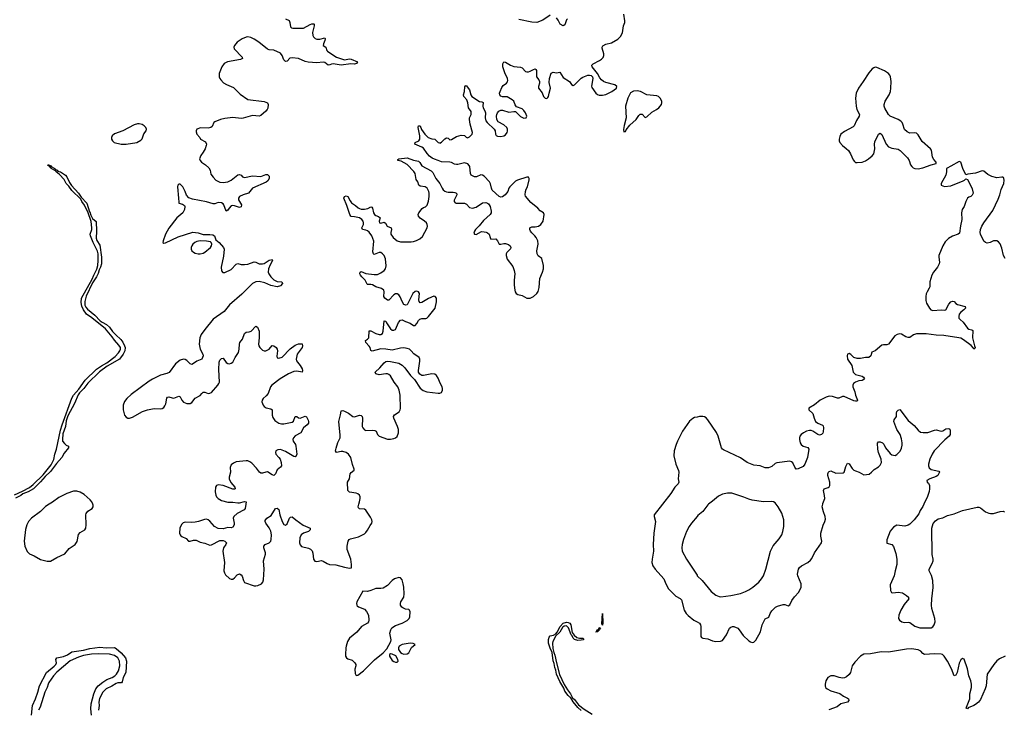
# Model space of a CAD drawing. Header units: inches. Extents: x 1682510 to 1839368, y 640758 to 791543.
# Tile 46 of 186: x 1711755 to 1723740, y 697502 to 705905. Entities that reach past the tile are written whole.
import ezdxf

# ---------------------------------------------------------------- set-up
doc = ezdxf.new("R2010")
doc.units = ezdxf.units.IN
doc.header["$MEASUREMENT"] = 0
for name, color, linetype in [('B7619', 7, 'Continuous'), ('B7629', 7, 'Continuous'), ('B7710', 7, 'Continuous'), ('B7720', 7, 'Continuous')]:
    doc.layers.add(name, color=color, linetype=linetype)

msp = doc.modelspace()

# ---------------------------------------------------------------- linework, layer by layer
at = {"layer": 'B7619', "color": 6}
for points, elevation in [([(1712112, 700000), (1712070, 699975), (1712007, 699913), (1711897, 699830), (1711862, 699790), (1711840, 699750), (1711826, 699694), (1711811, 699550), (1711819, 699490), (1711845, 699425), (1711876, 699396), (1711930, 699373), (1712010, 699328), (1712090, 699307), (1712130, 699309), (1712207, 699353), (1712304, 699396), (1712359, 699461), (1712430, 699510), (1712454, 699546), (1712470, 699632), (1712490, 699655), (1712549, 699690), (1712560, 699710), (1712565, 699750), (1712562, 699870), (1712565, 699890), (1712583, 699917), (1712638, 699950), (1712648, 699970), (1712648, 699990), (1712644, 700000)], 500), ([(1714507, 700000), (1714500, 699950), (1714489, 699931), (1714404, 699890), (1714362, 699850), (1714354, 699830), (1714367, 699770), (1714366, 699750), (1714350, 699720), (1714330, 699715), (1714290, 699716), (1714230, 699700), (1714170, 699704), (1714128, 699728), (1714070, 699796), (1714050, 699811), (1714030, 699818), (1714004, 699816), (1713930, 699790), (1713890, 699782), (1713850, 699778), (1713770, 699784), (1713745, 699775), (1713724, 699756), (1713703, 699710), (1713701, 699650), (1713707, 699630), (1713717, 699617), (1713730, 699607), (1713783, 699583), (1713811, 699551), (1713830, 699551), (1713870, 699564), (1713904, 699564), (1713950, 699538), (1714010, 699525), (1714070, 699502), (1714090, 699505), (1714190, 699559), (1714230, 699561), (1714252, 699552), (1714271, 699529), (1714266, 699510), (1714234, 699470), (1714229, 699430), (1714248, 699290), (1714241, 699190), (1714246, 699166), (1714260, 699140), (1714310, 699097), (1714330, 699088), (1714350, 699088), (1714370, 699103), (1714401, 699139), (1714430, 699153), (1714450, 699140), (1714463, 699123), (1714478, 699070), (1714490, 699048), (1714610, 699008), (1714630, 699005), (1714654, 699010), (1714698, 699030), (1714714, 699050), (1714722, 699078), (1714731, 699210), (1714724, 699310), (1714747, 699393), (1714747, 699410), (1714725, 699470), (1714726, 699490), (1714744, 699510), (1714790, 699529), (1714801, 699539), (1714811, 699550), (1714817, 699570), (1714818, 699630), (1714811, 699671), (1714790, 699715), (1714750, 699770), (1714741, 699790), (1714744, 699804), (1714765, 699830), (1714815, 699865), (1714870, 699950), (1714890, 699955), (1714910, 699935), (1714922, 699870), (1714950, 699792), (1714970, 699752), (1714990, 699744), (1715010, 699764), (1715039, 699830), (1715050, 699844), (1715070, 699849), (1715115, 699810), (1715204, 699744), (1715289, 699709), (1715291, 699690), (1715269, 699670), (1715209, 699650), (1715180, 699630), (1715166, 699590), (1715162, 699530), (1715167, 699507), (1715185, 699485), (1715270, 699465), (1715293, 699453), (1715313, 699433), (1715325, 699405), (1715330, 699330), (1715346, 699306), (1715370, 699303), (1715430, 699314), (1715450, 699309), (1715499, 699279), (1715528, 699268), (1715603, 699263), (1715710, 699234), (1715770, 699224), (1715792, 699228), (1715795, 699265), (1715785, 699330), (1715740, 699450), (1715741, 699490), (1715752, 699550), (1715765, 699570), (1715781, 699579), (1715877, 699603), (1715950, 699639), (1715970, 699658), (1715990, 699686), (1716019, 699741), (1716040, 699770), (1716045, 699790), (1716041, 699810), (1716024, 699844), (1715970, 699930), (1715950, 699940), (1715890, 699945), (1715877, 699957), (1715874, 699970), (1715884, 700000)], 500), ([(1719578, 700000), (1719478, 699870), (1719476, 699850), (1719494, 699790), (1719475, 699650), (1719466, 699510), (1719468, 699430), (1719452, 699330), (1719451, 699290), (1719463, 699250), (1719489, 699210), (1719596, 699090), (1719618, 699030), (1719651, 698970), (1719741, 698881), (1719793, 698853), (1719810, 698835), (1719843, 698710), (1719868, 698670), (1719890, 698647), (1719962, 698590), (1720000, 698568)], 500), ([(1720000, 699851), (1719932, 699770), (1719904, 699730), (1719873, 699670), (1719836, 699570), (1719820, 699510), (1719815, 699470), (1719820, 699430), (1719873, 699330), (1720000, 699135)], 600), ([(1718589, 697489), (1718550, 697525), (1718490, 697593), (1718463, 697643), (1718450, 697649), (1718430, 697670), (1718390, 697725), (1718378, 697758), (1718330, 697840), (1718290, 697932), (1718279, 697979), (1718267, 698010), (1718259, 698059), (1718247, 698093), (1718235, 698195), (1718210, 698247), (1718191, 698310), (1718190, 698351), (1718199, 698381), (1718210, 698397), (1718254, 698406), (1718279, 698421), (1718299, 698441), (1718334, 698510), (1718369, 698550), (1718410, 698563), (1718430, 698561), (1718450, 698553), (1718463, 698530), (1718479, 698439), (1718504, 698404), (1718538, 698378), (1718570, 698370), (1718608, 698368), (1718619, 698359), (1718619, 698350), (1718590, 698343), (1718550, 698341), (1718510, 698354), (1718493, 698370), (1718479, 698399), (1718468, 698410), (1718436, 698496), (1718410, 698519), (1718383, 698517), (1718362, 698498), (1718330, 698442), (1718281, 698399), (1718243, 698330), (1718239, 698310), (1718244, 698244), (1718255, 698195), (1718270, 698162), (1718288, 698068), (1718327, 697927), (1718384, 697804), (1718421, 697741), (1718459, 697690), (1718484, 697644), (1718510, 697620), (1718558, 697558), (1718624, 697504), (1718723, 697443)], 400), ([(1711898, 697430), (1711911, 697549), (1711947, 697630), (1711976, 697710), (1711998, 697790), (1712082, 697950), (1712174, 698026), (1712194, 698050), (1712201, 698070), (1712194, 698110), (1712205, 698130), (1712290, 698146), (1712335, 698165), (1712390, 698202), (1712530, 698224), (1712610, 698243), (1712730, 698258), (1712807, 698253), (1712910, 698256), (1712930, 698245), (1712992, 698192), (1713043, 698130), (1713055, 698090), (1713047, 697950), (1713016, 697890), (1713003, 697837), (1712995, 697825), (1712950, 697824), (1712930, 697817), (1712877, 697783), (1712808, 697752), (1712766, 697710), (1712728, 697632), (1712720, 697590), (1712721, 697550), (1712714, 697490)], 400), ([(1712629, 697430), (1712621, 697510), (1712624, 697570), (1712656, 697690), (1712681, 697750), (1712710, 697787), (1712766, 697834), (1712816, 697864), (1712882, 697890), (1712911, 697909), (1712934, 697930), (1712959, 697970), (1712974, 698030), (1712970, 698090), (1712949, 698130), (1712910, 698157), (1712850, 698175), (1712710, 698179), (1712630, 698173), (1712530, 698156), (1712470, 698138), (1712368, 698092), (1712205, 697955), (1712168, 697912), (1712111, 697830), (1712101, 697810), (1712091, 697769), (1712060, 697710), (1712003, 697530), (1711982, 697490)], 400)]:
    msp.add_lwpolyline(points, dxfattribs=dict(at, elevation=elevation))
for points, elevation in [([(1716368, 699108), (1716316, 699090), (1716290, 699070), (1716234, 699010), (1716180, 698980), (1716150, 698974), (1716090, 698974), (1716030, 698948), (1715990, 698936), (1715930, 698941), (1715857, 698810), (1715853, 698790), (1715857, 698770), (1715863, 698763), (1715881, 698750), (1715950, 698723), (1715976, 698696), (1715999, 698650), (1716006, 698590), (1716001, 698570), (1715987, 698553), (1715916, 698510), (1715858, 698442), (1715769, 698370), (1715747, 698330), (1715727, 698270), (1715723, 698250), (1715719, 698170), (1715722, 698150), (1715731, 698130), (1715750, 698119), (1715803, 698103), (1715836, 698070), (1715845, 698050), (1715845, 698030), (1715835, 697990), (1715838, 697938), (1715850, 697916), (1715870, 697920), (1715940, 697970), (1716073, 698107), (1716179, 698190), (1716222, 698238), (1716272, 698330), (1716276, 698350), (1716262, 698430), (1716271, 698470), (1716286, 698494), (1716330, 698523), (1716410, 698553), (1716470, 698585), (1716494, 698610), (1716503, 698630), (1716509, 698689), (1716499, 698710), (1716490, 698717), (1716450, 698724), (1716417, 698737), (1716405, 698745), (1716392, 698770), (1716390, 698790), (1716395, 698810), (1716430, 698870), (1716436, 698910), (1716432, 698990), (1716423, 699030), (1716410, 699078), (1716390, 699106)], 500), ([(1718850, 698528), (1718844, 698530), (1718842, 698542), (1718850, 698671), (1718853, 698550)], 400), ([(1718790, 698445), (1718773, 698447), (1718770, 698442), (1718768, 698448), (1718782, 698458), (1718787, 698470), (1718800, 698480), (1718810, 698497), (1718819, 698499), (1718823, 698490), (1718816, 698484), (1718814, 698470)], 400), ([(1716509, 698309), (1716410, 698291), (1716376, 698270), (1716365, 698250), (1716366, 698230), (1716390, 698196), (1716410, 698182), (1716430, 698175), (1716470, 698180), (1716490, 698190), (1716526, 698254), (1716568, 698290), (1716543, 698303)], 500), ([(1716270, 698177), (1716257, 698170), (1716256, 698150), (1716290, 698099), (1716310, 698083), (1716330, 698076), (1716350, 698077), (1716360, 698090), (1716359, 698110), (1716332, 698152), (1716290, 698175)], 500)]:
    msp.add_lwpolyline(points, close=True, dxfattribs=dict(at, elevation=elevation))
at = {"layer": 'B7629', "color": 6}
for points, elevation in [([(1720000, 699135), (1720003, 699130), (1720063, 699070), (1720170, 698939), (1720230, 698893), (1720270, 698876), (1720290, 698873), (1720410, 698889), (1720530, 698915), (1720590, 698937), (1720630, 698959), (1720677, 698990), (1720750, 699050), (1720785, 699090), (1720808, 699130), (1720836, 699210), (1720892, 699430), (1720926, 699494), (1720999, 699581), (1721030, 699629), (1721045, 699670), (1721058, 699730), (1721056, 699810), (1721033, 699893), (1720986, 699970), (1720962, 700000)], 600), ([(1720139, 700000), (1720130, 699993), (1720070, 699911), (1720010, 699863), (1720000, 699851)], 600), ([(1720000, 698568), (1720030, 698550), (1720042, 698530), (1720047, 698510), (1720046, 698406), (1720048, 698388), (1720056, 698376), (1720069, 698369), (1720130, 698362), (1720190, 698338), (1720230, 698330), (1720287, 698333), (1720310, 698342), (1720357, 698410), (1720395, 698490), (1720410, 698503), (1720430, 698511), (1720449, 698511), (1720495, 698490), (1720514, 698470), (1720560, 698400), (1720630, 698338), (1720650, 698324), (1720670, 698317), (1720690, 698322), (1720714, 698346), (1720774, 698446), (1720793, 698530), (1720819, 698590), (1720830, 698603), (1720874, 698626), (1720891, 698670), (1720910, 698701), (1720955, 698745), (1720981, 698759), (1721050, 698781), (1721070, 698781), (1721110, 698764), (1721130, 698775), (1721153, 698830), (1721186, 698874), (1721237, 698930), (1721266, 698990), (1721266, 699030), (1721226, 699130), (1721224, 699150), (1721235, 699210), (1721247, 699230), (1721271, 699249), (1721350, 699292), (1721382, 699318), (1721399, 699341), (1721431, 699409), (1721515, 699530), (1721517, 699550), (1721506, 699610), (1721507, 699650), (1721534, 699746), (1721555, 699790), (1721563, 699817), (1721559, 699850), (1721538, 699910), (1721524, 699970), (1721529, 700000)], 500), ([(1722761, 700000), (1722750, 699975), (1722714, 699926), (1722698, 699882), (1722644, 699810), (1722590, 699758), (1722570, 699744), (1722530, 699735), (1722430, 699744), (1722390, 699721), (1722350, 699672), (1722309, 699569), (1722310, 699527), (1722370, 699511), (1722390, 699487), (1722421, 699401), (1722432, 699330), (1722433, 699267), (1722411, 699189), (1722399, 699130), (1722350, 699018), (1722353, 698950), (1722367, 698927), (1722383, 698923), (1722450, 698929), (1722500, 698920), (1722551, 698890), (1722572, 698870), (1722575, 698855), (1722576, 698850), (1722522, 698778), (1722481, 698710), (1722456, 698650), (1722454, 698610), (1722466, 698590), (1722493, 698570), (1722522, 698562), (1722570, 698565), (1722590, 698560), (1722650, 698514), (1722710, 698496), (1722850, 698497), (1722870, 698509), (1722886, 698530), (1722897, 698570), (1722894, 698610), (1722858, 698730), (1722854, 698770), (1722856, 698850), (1722874, 698986), (1722872, 699070), (1722854, 699134), (1722827, 699190), (1722827, 699210), (1722862, 699278), (1722873, 699310), (1722873, 699330), (1722862, 699390), (1722856, 699710), (1722874, 699766), (1722901, 699799), (1722935, 699825), (1722990, 699835), (1723050, 699863), (1723130, 699882), (1723230, 699925), (1723410, 699964), (1723430, 699964), (1723450, 699958), (1723510, 699910), (1723550, 699892), (1723570, 699887), (1723610, 699889), (1723690, 699913), (1723730, 699917), (1723743, 699903)], 500), ([(1723749, 698151), (1723682, 698118), (1723650, 698094), (1723614, 698050), (1723533, 697930), (1723521, 697790), (1723509, 697750), (1723450, 697623), (1723425, 697590), (1723390, 697560), (1723370, 697547), (1723301, 697519), (1723290, 697510), (1723277, 697517), (1723278, 697530), (1723319, 697630), (1723322, 697690), (1723339, 697770), (1723339, 697810), (1723332, 697850), (1723310, 697910), (1723290, 697996), (1723252, 698112), (1723230, 698122), (1723210, 698106), (1723190, 698064), (1723165, 697950), (1723150, 697919), (1723130, 697911), (1723096, 697996), (1723047, 698090), (1723008, 698150), (1722989, 698169), (1722970, 698176), (1722890, 698180), (1722770, 698172), (1722750, 698181), (1722722, 698210), (1722690, 698227), (1722610, 698238), (1722550, 698235), (1722330, 698199), (1722243, 698203), (1722110, 698179), (1722030, 698173), (1721990, 698151), (1721922, 698078), (1721889, 698030), (1721866, 697950), (1721850, 697925), (1721821, 697899), (1721794, 697886), (1721770, 697883), (1721730, 697890), (1721670, 697910), (1721630, 697911), (1721592, 697890), (1721567, 697850), (1721558, 697810), (1721559, 697790), (1721565, 697770), (1721584, 697750), (1721630, 697727), (1721736, 697696), (1721783, 697663), (1721830, 697640), (1721843, 697630), (1721848, 697610), (1721830, 697589), (1721750, 697568), (1721707, 697533), (1721606, 697494)], 500)]:
    msp.add_lwpolyline(points, dxfattribs=dict(at, elevation=elevation))
at = {"layer": 'B7710', "color": 6}
for points, elevation in [([(1715884, 700000), (1715893, 700030), (1715901, 700070), (1715899, 700090), (1715890, 700110), (1715870, 700128), (1715850, 700136), (1715770, 700147), (1715749, 700170), (1715745, 700270), (1715769, 700311), (1715776, 700370), (1715790, 700387), (1715826, 700414), (1715826, 700430), (1715807, 700487), (1715786, 700570), (1715757, 700610), (1715730, 700630), (1715690, 700642), (1715670, 700643), (1715610, 700630), (1715599, 700650), (1715606, 700686), (1715627, 700753), (1715655, 700810), (1715656, 700844), (1715641, 701010), (1715661, 701090), (1715666, 701134), (1715670, 701140), (1715690, 701143), (1715710, 701136), (1715757, 701110), (1715810, 701069), (1715830, 701064), (1715890, 701085), (1715910, 701083), (1715922, 701070), (1715928, 701050), (1715923, 700950), (1715930, 700930), (1715950, 700909), (1715970, 700900), (1716050, 700902), (1716078, 700898), (1716094, 700890), (1716112, 700850), (1716130, 700830), (1716230, 700795), (1716270, 700793), (1716310, 700800), (1716331, 700809), (1716350, 700826), (1716366, 700870), (1716365, 700910), (1716354, 700950), (1716308, 701050), (1716306, 701070), (1716318, 701090), (1716372, 701128), (1716385, 701150), (1716391, 701169), (1716388, 701330), (1716376, 701390), (1716358, 701430), (1716315, 701490), (1716270, 701566), (1716250, 701583), (1716230, 701591), (1716210, 701591), (1716130, 701579), (1716089, 701590), (1716083, 701610), (1716138, 701662), (1716190, 701724), (1716210, 701739), (1716230, 701744), (1716270, 701742), (1716370, 701718), (1716410, 701694), (1716444, 701664), (1716510, 701571), (1716562, 701522), (1716630, 701414), (1716667, 701387), (1716710, 701370), (1716850, 701353), (1716870, 701353), (1716890, 701363), (1716902, 701390), (1716903, 701410), (1716898, 701430), (1716874, 701474), (1716850, 701536), (1716830, 701570), (1716810, 701586), (1716770, 701590), (1716670, 701568), (1716650, 701570), (1716624, 701584), (1716611, 701610), (1716610, 701630), (1716626, 701746), (1716625, 701770), (1716618, 701790), (1716552, 701832), (1716522, 701870), (1716498, 701890), (1716470, 701900), (1716430, 701905), (1716390, 701901), (1716290, 701878), (1716213, 701890), (1716150, 701893), (1716046, 701866), (1716030, 701872), (1716020, 701910), (1716010, 701927), (1715967, 701973), (1715966, 701994), (1715990, 702012), (1716003, 702030), (1716010, 702112), (1716030, 702114), (1716090, 702080), (1716130, 702067), (1716152, 702068), (1716170, 702082), (1716178, 702110), (1716190, 702234), (1716210, 702232), (1716219, 702210), (1716260, 702150), (1716270, 702137), (1716290, 702123), (1716310, 702120), (1716330, 702130), (1716366, 702214), (1716390, 702244), (1716410, 702246), (1716450, 702226), (1716509, 702209), (1716550, 702180), (1716570, 702179), (1716590, 702203), (1716610, 702241), (1716625, 702255), (1716650, 702262), (1716697, 702263), (1716711, 702269), (1716733, 702287), (1716811, 702389), (1716830, 702467), (1716829, 702510), (1716812, 702532), (1716794, 702534), (1716730, 702506), (1716650, 702458), (1716630, 702456), (1716618, 702470), (1716614, 702490), (1716621, 702570), (1716610, 702590), (1716590, 702596), (1716568, 702592), (1716540, 702570), (1716470, 702432), (1716454, 702426), (1716430, 702436), (1716410, 702470), (1716388, 702528), (1716370, 702553), (1716350, 702565), (1716330, 702564), (1716310, 702551), (1716250, 702489), (1716230, 702489), (1716201, 702510), (1716186, 702530), (1716193, 702590), (1716186, 702610), (1716160, 702630), (1716090, 702649), (1716050, 702674), (1716030, 702678), (1715990, 702677), (1715983, 702683), (1715962, 702730), (1715919, 702770), (1715904, 702790), (1715897, 702810), (1715901, 702830), (1715910, 702836), (1715970, 702813), (1716070, 702798), (1716110, 702802), (1716150, 702822), (1716191, 702850), (1716209, 702871), (1716214, 702906), (1716208, 702990), (1716190, 703031), (1716170, 703053), (1716150, 703067), (1716130, 703070), (1716070, 703045), (1716061, 703050), (1716055, 703075), (1716065, 703205), (1716042, 703270), (1716010, 703315), (1715990, 703332), (1715970, 703342), (1715928, 703350), (1715921, 703370), (1715939, 703410), (1715940, 703430), (1715934, 703450), (1715919, 703470), (1715890, 703489), (1715870, 703495), (1715830, 703504), (1715790, 703505), (1715784, 703510), (1715773, 703533), (1715739, 703639), (1715699, 703730), (1715708, 703750), (1715730, 703758), (1715750, 703750), (1715777, 703697), (1715794, 703674), (1715842, 703642), (1715873, 703613), (1715890, 703604), (1715910, 703598), (1715950, 703597), (1715994, 703606), (1716030, 703624), (1716040, 703620), (1716050, 703610), (1716062, 703550), (1716072, 703532), (1716090, 703517), (1716124, 703505), (1716143, 703490), (1716132, 703450), (1716135, 703430), (1716150, 703425), (1716190, 703439), (1716206, 703426), (1716228, 703387), (1716278, 703370), (1716282, 703350), (1716271, 703310), (1716271, 703290), (1716300, 703250), (1716350, 703209), (1716390, 703200), (1716522, 703198), (1716550, 703201), (1716587, 703213), (1716626, 703234), (1716657, 703263), (1716713, 703370), (1716718, 703390), (1716716, 703410), (1716705, 703430), (1716683, 703450), (1716628, 703488), (1716611, 703510), (1716606, 703530), (1716612, 703550), (1716654, 703606), (1716670, 703617), (1716695, 703625), (1716714, 703646), (1716730, 703695), (1716740, 703750), (1716741, 703790), (1716736, 703810), (1716713, 703850), (1716690, 703870), (1716630, 703878), (1716612, 703890), (1716601, 703930), (1716579, 703959), (1716567, 704030), (1716553, 704053), (1716470, 704141), (1716399, 704179), (1716356, 704190), (1716359, 704201), (1716368, 704210), (1716470, 704220), (1716550, 704193), (1716610, 704181), (1716625, 704165), (1716650, 704126), (1716765, 704065), (1716784, 704044), (1716820, 703970), (1716868, 703908), (1716896, 703850), (1716910, 703830), (1716930, 703815), (1716950, 703806), (1716970, 703803), (1717030, 703804), (1717050, 703801), (1717070, 703790), (1717074, 703770), (1717045, 703705), (1717044, 703690), (1717055, 703675), (1717069, 703669), (1717170, 703670), (1717195, 703655), (1717230, 703615), (1717268, 703608), (1717310, 703620), (1717390, 703672), (1717430, 703676), (1717450, 703669), (1717461, 703661), (1717471, 703650), (1717481, 703630), (1717494, 703570), (1717492, 703550), (1717480, 703530), (1717402, 703458), (1717349, 703391), (1717305, 703350), (1717289, 703330), (1717284, 703304), (1717293, 703293), (1717310, 703289), (1717378, 703322), (1717410, 703321), (1717434, 703314), (1717450, 703307), (1717470, 703290), (1717480, 703250), (1717490, 703230), (1717550, 703233), (1717570, 703211), (1717590, 703171), (1717610, 703169), (1717650, 703179), (1717670, 703178), (1717706, 703166), (1717726, 703150), (1717733, 703130), (1717728, 703112), (1717684, 703070), (1717677, 703050), (1717678, 703030), (1717690, 702988), (1717756, 702896), (1717775, 702850), (1717781, 702810), (1717772, 702732), (1717773, 702670), (1717780, 702610), (1717787, 702587), (1717798, 702570), (1717818, 702558), (1717870, 702544), (1717930, 702513), (1717970, 702512), (1718010, 702530), (1718050, 702567), (1718067, 702593), (1718077, 702643), (1718086, 702750), (1718120, 702830), (1718129, 702870), (1718130, 702910), (1718110, 702993), (1718067, 703027), (1718052, 703052), (1718049, 703090), (1718064, 703170), (1718060, 703210), (1718042, 703250), (1718026, 703270), (1717987, 703307), (1717971, 703330), (1717965, 703350), (1717965, 703370), (1717990, 703382), (1718030, 703382), (1718069, 703389), (1718099, 703410), (1718126, 703450), (1718141, 703530), (1718129, 703550), (1718090, 703576), (1718061, 703610), (1717978, 703678), (1717913, 703753), (1717907, 703770), (1717911, 703810), (1717920, 703840), (1717935, 703870), (1717955, 703955), (1717958, 703970), (1717950, 703987), (1717930, 703986), (1717813, 703950), (1717790, 703939), (1717720, 703870), (1717709, 703851), (1717695, 703810), (1717666, 703770), (1717630, 703746), (1717610, 703743), (1717590, 703750), (1717508, 703828), (1717496, 703850), (1717484, 703904), (1717473, 703930), (1717410, 703999), (1717390, 704012), (1717370, 704016), (1717314, 703990), (1717290, 703990), (1717252, 704012), (1717242, 704030), (1717234, 704114), (1717228, 704130), (1717210, 704150), (1717170, 704160), (1717090, 704142), (1717070, 704142), (1717046, 704146), (1717010, 704165), (1716990, 704169), (1716890, 704172), (1716850, 704190), (1716804, 704204), (1716776, 704216), (1716742, 704242), (1716714, 704274), (1716670, 704340), (1716650, 704353), (1716564, 704390), (1716570, 704410), (1716612, 704428), (1716626, 704450), (1716624, 704490), (1716606, 704590), (1716608, 704610), (1716631, 704611), (1716645, 704565), (1716688, 704508), (1716726, 704470), (1716770, 704451), (1716810, 704448), (1716849, 704409), (1716864, 704404), (1716870, 704402), (1716890, 704411), (1716930, 704454), (1716950, 704467), (1716970, 704463), (1716990, 704441), (1717010, 704446), (1717070, 704482), (1717130, 704499), (1717170, 704494), (1717190, 704473), (1717206, 704466), (1717230, 704478), (1717261, 704510), (1717266, 704530), (1717238, 704630), (1717229, 704690), (1717232, 704710), (1717249, 704750), (1717250, 704784), (1717219, 704830), (1717209, 704890), (1717196, 704930), (1717163, 704970), (1717156, 704990), (1717169, 705030), (1717173, 705087), (1717181, 705099), (1717190, 705102), (1717230, 705048), (1717245, 704990), (1717260, 704970), (1717350, 704906), (1717382, 704902), (1717395, 704895), (1717392, 704850), (1717396, 704830), (1717416, 704796), (1717424, 704770), (1717420, 704710), (1717430, 704672), (1717447, 704650), (1717532, 704572), (1717543, 704550), (1717548, 704508), (1717555, 704495), (1717570, 704486), (1717610, 704481), (1717649, 704490), (1717670, 704503), (1717690, 704530), (1717694, 704546), (1717692, 704570), (1717683, 704590), (1717650, 704622), (1717581, 704661), (1717564, 704690), (1717559, 704730), (1717562, 704750), (1717571, 704770), (1717589, 704791), (1717610, 704803), (1717630, 704803), (1717710, 704779), (1717770, 704787), (1717790, 704785), (1717850, 704724), (1717890, 704705), (1717918, 704710), (1717927, 704730), (1717911, 704770), (1717890, 704800), (1717870, 704819), (1717804, 704844), (1717788, 704868), (1717770, 704913), (1717751, 704930), (1717690, 704966), (1717630, 704966), (1717612, 704972), (1717598, 704990), (1717597, 705010), (1717602, 705030), (1717622, 705078), (1717639, 705101), (1717679, 705130), (1717691, 705149), (1717695, 705165), (1717692, 705190), (1717659, 705259), (1717634, 705330), (1717634, 705366), (1717650, 705393), (1717670, 705389), (1717728, 705350), (1717770, 705334), (1717850, 705325), (1717870, 705317), (1717910, 705275), (1717929, 705269), (1717950, 705269), (1717970, 705276), (1718010, 705299), (1718030, 705304), (1718039, 705299), (1718046, 705286), (1718047, 705210), (1718074, 705170), (1718082, 705150), (1718081, 705130), (1718068, 705090), (1718069, 705070), (1718114, 705014), (1718131, 704970), (1718150, 704947), (1718170, 704944), (1718185, 704955), (1718192, 704968), (1718199, 705010), (1718218, 705070), (1718201, 705141), (1718204, 705190), (1718226, 705254), (1718250, 705267), (1718290, 705259), (1718330, 705266), (1718370, 705202), (1718446, 705150), (1718470, 705116), (1718490, 705103), (1718510, 705111), (1718588, 705192), (1718610, 705206), (1718670, 705227), (1718690, 705229), (1718710, 705225), (1718727, 705210), (1718732, 705190), (1718715, 705095), (1718719, 705079), (1718769, 705010), (1718790, 704994), (1718810, 704987), (1718850, 704985), (1718890, 704995), (1718964, 705030), (1719021, 705070), (1719024, 705090), (1719001, 705110), (1718890, 705138), (1718863, 705150), (1718837, 705170), (1718816, 705196), (1718788, 705250), (1718725, 705330), (1718721, 705350), (1718735, 705365), (1718814, 705406), (1718838, 705422), (1718856, 705444), (1718864, 705470), (1718864, 705490), (1718843, 705557), (1718843, 705570), (1718852, 705588), (1718890, 705605), (1718958, 705622), (1719034, 705666), (1719070, 705698), (1719094, 705746), (1719104, 705830), (1719119, 705870), (1719120, 705890), (1719110, 705970)], 500), ([(1718210, 705961), (1718123, 705897), (1718048, 705872), (1717990, 705876), (1717830, 705907)], 500), ([(1718425, 705915), (1718410, 705901), (1718390, 705840), (1718370, 705829), (1718332, 705850), (1718310, 705898), (1718290, 705928)], 500), ([(1714990, 705917), (1715035, 705895), (1715043, 705870), (1715050, 705817), (1715064, 705804), (1715080, 705800), (1715210, 705802), (1715290, 705847), (1715310, 705855), (1715335, 705855), (1715340, 705850), (1715339, 705830), (1715321, 705750), (1715324, 705710), (1715330, 705696), (1715350, 705677), (1715370, 705669), (1715410, 705669), (1715470, 705682), (1715475, 705670), (1715471, 705650), (1715453, 705610), (1715449, 705590), (1715482, 705570), (1715495, 705530), (1715503, 705523), (1715590, 705460), (1715610, 705450), (1715710, 705416), (1715770, 705426), (1715790, 705424), (1715866, 705390), (1715856, 705370), (1715830, 705364), (1715786, 705366), (1715669, 705349), (1715570, 705367), (1715550, 705364), (1715530, 705353), (1715510, 705350), (1715470, 705384), (1715450, 705389), (1715370, 705377), (1715266, 705386), (1715230, 705394), (1715150, 705431), (1715070, 705441), (1715044, 705436), (1715010, 705400), (1714990, 705397), (1714970, 705417), (1714949, 705469), (1714930, 705495), (1714850, 705535), (1714790, 705538), (1714770, 705544), (1714665, 705630), (1714610, 705668), (1714570, 705686), (1714530, 705696), (1714510, 705693), (1714463, 705670), (1714401, 705630), (1714369, 705590), (1714362, 705570), (1714365, 705550), (1714463, 705450), (1714467, 705430), (1714442, 705418), (1714286, 705390), (1714245, 705370), (1714216, 705330), (1714185, 705250), (1714184, 705210), (1714192, 705190), (1714204, 705170), (1714237, 705137), (1714273, 705113), (1714357, 705077), (1714438, 704998), (1714530, 704932), (1714729, 704909), (1714770, 704893), (1714778, 704870), (1714774, 704826), (1714768, 704810), (1714751, 704790), (1714690, 704739), (1714670, 704731), (1714590, 704738), (1714475, 704705), (1714450, 704702), (1714350, 704711), (1714250, 704702), (1714199, 704690), (1714130, 704660), (1714117, 704650), (1714097, 704603), (1714083, 704590), (1714050, 704583), (1713955, 704585), (1713911, 704570), (1713903, 704550), (1713903, 704537), (1713913, 704510), (1713948, 704470), (1713956, 704450), (1714015, 704415), (1714029, 704390), (1714026, 704370), (1714011, 704330), (1713990, 704290), (1713958, 704250), (1713945, 704210), (1713951, 704190), (1713967, 704170), (1714017, 704137), (1714058, 704098), (1714072, 704070), (1714082, 704022), (1714110, 703984), (1714142, 703950), (1714190, 703925), (1714230, 703920), (1714290, 703931), (1714330, 703950), (1714410, 704013), (1714430, 704020), (1714449, 704009), (1714468, 703988), (1714490, 703983), (1714590, 704004), (1714690, 703993), (1714750, 704020), (1714770, 704019), (1714790, 703998), (1714792, 703970), (1714777, 703943), (1714756, 703924), (1714590, 703850), (1714542, 703790), (1714476, 703770), (1714431, 703749), (1714417, 703730), (1714419, 703710), (1714453, 703650), (1714450, 703626), (1714430, 703616), (1714370, 703637), (1714350, 703641), (1714330, 703636), (1714304, 703610), (1714290, 703584), (1714270, 703573), (1714238, 703650), (1714230, 703661), (1714210, 703672), (1714170, 703678), (1714130, 703663), (1714110, 703660), (1714030, 703687), (1713857, 703717), (1713813, 703733), (1713785, 703765), (1713770, 703811), (1713740, 703870), (1713710, 703899), (1713690, 703902), (1713678, 703890), (1713674, 703870), (1713689, 703730), (1713690, 703682), (1713694, 703670), (1713736, 703656), (1713760, 703640), (1713767, 703627), (1713763, 703590), (1713742, 703550), (1713667, 703490), (1713570, 703363), (1713531, 703290), (1713501, 703210), (1713497, 703190), (1713510, 703183), (1713530, 703186), (1713683, 703257), (1713864, 703316), (1713928, 703308), (1713990, 703286), (1714069, 703289), (1714105, 703285), (1714126, 703270), (1714141, 703221), (1714182, 703190), (1714234, 703130), (1714243, 703110), (1714235, 703025), (1714209, 702889), (1714210, 702846), (1714226, 702826), (1714250, 702823), (1714330, 702861), (1714390, 702927), (1714410, 702934), (1714450, 702922), (1714490, 702920), (1714530, 702927), (1714610, 702953), (1714630, 702949), (1714670, 702931), (1714710, 702929), (1714730, 702935), (1714790, 702974), (1714830, 702983), (1714833, 702970), (1714803, 702917), (1714784, 702870), (1714781, 702830), (1714787, 702810), (1714810, 702770), (1714850, 702735), (1714890, 702716), (1714946, 702710), (1714954, 702690), (1714930, 702663), (1714890, 702649), (1714810, 702665), (1714737, 702697), (1714670, 702713), (1714630, 702712), (1714590, 702691), (1714458, 702562), (1714307, 702430), (1714244, 702350), (1714110, 702254), (1714008, 702130), (1713965, 702070), (1713947, 702030), (1713941, 701950), (1713951, 701890), (1713986, 701830), (1713988, 701810), (1713970, 701770), (1713910, 701744), (1713870, 701714), (1713850, 701705), (1713830, 701711), (1713790, 701754), (1713770, 701766), (1713750, 701769), (1713710, 701756), (1713650, 701710), (1713575, 701605), (1713547, 701593), (1713470, 701573), (1713370, 701525), (1713330, 701501), (1713110, 701336), (1713060, 701290), (1713030, 701253), (1713015, 701210), (1713015, 701150), (1713030, 701086), (1713050, 701060), (1713070, 701051), (1713090, 701050), (1713130, 701062), (1713250, 701129), (1713310, 701152), (1713390, 701166), (1713470, 701162), (1713490, 701168), (1713510, 701180), (1713522, 701198), (1713534, 701226), (1713547, 701293), (1713556, 701304), (1713569, 701311), (1713610, 701296), (1713630, 701294), (1713690, 701318), (1713708, 701308), (1713730, 701267), (1713750, 701246), (1713790, 701230), (1713830, 701229), (1713850, 701239), (1713890, 701293), (1713950, 701327), (1713970, 701352), (1713990, 701367), (1714010, 701367), (1714050, 701351), (1714070, 701353), (1714090, 701363), (1714166, 701450), (1714180, 701470), (1714186, 701490), (1714178, 701642), (1714183, 701730), (1714190, 701755), (1714210, 701778), (1714230, 701780), (1714268, 701728), (1714290, 701716), (1714310, 701713), (1714330, 701720), (1714348, 701732), (1714377, 701790), (1714419, 701850), (1714428, 701890), (1714430, 701953), (1714436, 701970), (1714467, 702013), (1714490, 702080), (1714510, 702096), (1714550, 702101), (1714571, 702109), (1714630, 702172), (1714650, 702160), (1714669, 702110), (1714671, 702030), (1714661, 701950), (1714666, 701930), (1714677, 701910), (1714710, 701877), (1714730, 701869), (1714750, 701870), (1714791, 701889), (1714830, 701934), (1714850, 701932), (1714877, 701910), (1714889, 701890), (1714893, 701870), (1714884, 701804), (1714890, 701785), (1714910, 701780), (1714950, 701793), (1715046, 701894), (1715110, 701941), (1715150, 701954), (1715194, 701954), (1715199, 701930), (1715195, 701910), (1715131, 701830), (1715120, 701770), (1715124, 701750), (1715135, 701730), (1715169, 701690), (1715192, 701650), (1715199, 701630), (1715193, 701610), (1715130, 701621), (1715090, 701619), (1715025, 701590), (1714926, 701530), (1714824, 701450), (1714809, 701430), (1714778, 701350), (1714757, 701323), (1714719, 701290), (1714706, 701270), (1714704, 701250), (1714717, 701210), (1714732, 701190), (1714756, 701176), (1714810, 701164), (1714827, 701150), (1714828, 701088), (1714836, 701056), (1714862, 701022), (1714910, 700990), (1714941, 700981), (1714970, 700981), (1715070, 701002), (1715087, 701013), (1715110, 701069), (1715130, 701070), (1715150, 701055), (1715170, 701050), (1715230, 701073), (1715244, 701064), (1715265, 701025), (1715272, 701010), (1715270, 700990), (1715256, 700970), (1715208, 700930), (1715178, 700870), (1715110, 700834), (1715088, 700810), (1715081, 700790), (1715083, 700770), (1715111, 700730), (1715117, 700710), (1715127, 700610), (1715117, 700583), (1715110, 700580), (1715090, 700584), (1714990, 700642), (1714930, 700667), (1714896, 700664), (1714874, 700650), (1714868, 700630), (1714873, 700610), (1714911, 700571), (1714925, 700550), (1714937, 700510), (1714941, 700470), (1714929, 700451), (1714890, 700419), (1714869, 700371), (1714850, 700352), (1714830, 700358), (1714770, 700395), (1714750, 700393), (1714710, 700378), (1714690, 700380), (1714673, 700393), (1714639, 700439), (1714580, 700500), (1714557, 700517), (1714530, 700528), (1714510, 700530), (1714390, 700517), (1714357, 700503), (1714330, 700481), (1714317, 700450), (1714321, 700390), (1714305, 700330), (1714305, 700310), (1714324, 700264), (1714372, 700210), (1714377, 700190), (1714370, 700184), (1714350, 700184), (1714230, 700230), (1714170, 700237), (1714151, 700229), (1714139, 700210), (1714133, 700150), (1714141, 700110), (1714151, 700090), (1714170, 700069), (1714210, 700047), (1714287, 700027), (1714350, 700028), (1714410, 700017), (1714430, 700017), (1714490, 700034), (1714511, 700030), (1714507, 700000)], 500), ([(1711690, 700117), (1711790, 700159), (1711875, 700205), (1711919, 700241), (1712042, 700358), (1712138, 700482), (1712172, 700548), (1712182, 700610), (1712203, 700670), (1712250, 700903), (1712270, 700969), (1712390, 701292), (1712409, 701330), (1712476, 701404), (1712550, 701511), (1712690, 701645), (1712750, 701688), (1712816, 701724), (1712918, 701802), (1712956, 701844), (1712975, 701870), (1712982, 701890), (1712981, 701910), (1712961, 701941), (1712910, 701998), (1712880, 702040), (1712798, 702138), (1712633, 702273), (1712570, 702315), (1712530, 702370), (1712510, 702413), (1712502, 702458), (1712507, 702510), (1712638, 702742), (1712657, 702790), (1712695, 702865), (1712707, 702910), (1712710, 702970), (1712709, 703050), (1712704, 703084), (1712650, 703191), (1712616, 703270), (1712613, 703290), (1712633, 703350), (1712635, 703370), (1712624, 703444), (1712584, 703564), (1712567, 703590), (1712545, 703645), (1712510, 703689), (1712499, 703719), (1712390, 703825), (1712355, 703875), (1712322, 703910), (1712296, 703956), (1712238, 704018), (1712198, 704050), (1712197, 704057), (1712137, 704090), (1712136, 704096), (1712118, 704110), (1712118, 704118), (1712099, 704130), (1712102, 704138), (1712110, 704141), (1712114, 704134), (1712125, 704130), (1712125, 704125), (1712130, 704127), (1712136, 704116), (1712182, 704090), (1712183, 704083), (1712212, 704070), (1712221, 704061), (1712250, 704051), (1712312, 704010), (1712330, 703990), (1712360, 703920), (1712384, 703884), (1712470, 703789), (1712502, 703742), (1712572, 703670), (1712605, 703565), (1712610, 703562), (1712622, 703522), (1712641, 703481), (1712685, 703445), (1712691, 703330), (1712684, 703244), (1712693, 703213), (1712730, 703158), (1712752, 703010), (1712750, 702930), (1712738, 702890), (1712722, 702858), (1712710, 702811), (1712691, 702770), (1712642, 702698), (1712564, 702536), (1712548, 702472), (1712547, 702427), (1712560, 702400), (1712579, 702379), (1712670, 702304), (1712736, 702236), (1712759, 702219), (1712812, 702192), (1712850, 702159), (1712886, 702106), (1712924, 702064), (1712985, 702010), (1713010, 701974), (1713031, 701931), (1713037, 701910), (1713035, 701870), (1713016, 701830), (1712970, 701767), (1712818, 701683), (1712725, 701615), (1712584, 701476), (1712537, 701410), (1712482, 701358), (1712466, 701334), (1712422, 701230), (1712341, 701079), (1712322, 701018), (1712313, 700950), (1712281, 700859), (1712274, 700790), (1712277, 700770), (1712299, 700739), (1712322, 700722), (1712349, 700710), (1712349, 700690), (1712297, 700623), (1712269, 700570), (1712203, 700497), (1712130, 700398), (1712063, 700337), (1712010, 700275), (1711922, 700190), (1711857, 700150), (1711793, 700127), (1711770, 700109), (1711704, 700076)], 400), ([(1720000, 701063), (1719970, 701056), (1719950, 701047), (1719910, 701014), (1719824, 700890), (1719761, 700770), (1719744, 700730), (1719723, 700650), (1719718, 700590), (1719740, 700490), (1719775, 700410), (1719779, 700390), (1719772, 700312), (1719777, 700270), (1719770, 700250), (1719729, 700210), (1719679, 700130), (1719578, 700000)], 500), ([(1712644, 700000), (1712632, 700032), (1712614, 700054), (1712538, 700118), (1712490, 700149), (1712450, 700161), (1712410, 700160), (1712330, 700130), (1712230, 700082), (1712155, 700025), (1712112, 700000)], 500)]:
    msp.add_lwpolyline(points, dxfattribs=dict(at, elevation=elevation))
at = {"layer": 'B7710', "color": 6, "elevation": 500}
for points in [[(1719270, 705039), (1719226, 705034), (1719188, 705012), (1719156, 704950), (1719128, 704850), (1719138, 704710), (1719114, 704614), (1719106, 704566), (1719110, 704538), (1719130, 704543), (1719138, 704562), (1719180, 704620), (1719258, 704690), (1719290, 704736), (1719307, 704753), (1719330, 704753), (1719370, 704713), (1719390, 704720), (1719450, 704778), (1719508, 704810), (1719533, 704830), (1719566, 704870), (1719573, 704890), (1719573, 704913), (1719550, 704950), (1719530, 704967), (1719510, 704976), (1719390, 704990), (1719310, 705029)], [(1713210, 704637), (1713190, 704637), (1713150, 704623), (1713011, 704549), (1712907, 704513), (1712879, 704490), (1712872, 704470), (1712874, 704450), (1712884, 704430), (1712903, 704410), (1712990, 704390), (1713050, 704388), (1713181, 704410), (1713230, 704436), (1713246, 704454), (1713266, 704514), (1713295, 704550), (1713297, 704570), (1713290, 704592), (1713270, 704612), (1713246, 704626)], [(1713950, 703210), (1713910, 703202), (1713886, 703190), (1713863, 703170), (1713850, 703150), (1713843, 703130), (1713843, 703110), (1713850, 703090), (1713870, 703071), (1713890, 703060), (1713928, 703050), (1713950, 703050), (1713990, 703060), (1714009, 703071), (1714076, 703130), (1714089, 703150), (1714094, 703170), (1714087, 703190), (1714077, 703197), (1714028, 703208)]]:
    msp.add_lwpolyline(points, close=True, dxfattribs=at)
at = {"layer": 'B7720', "color": 6, "elevation": 500}
msp.add_lwpolyline([(1722170, 705325), (1722150, 705320), (1722130, 705305), (1722090, 705258), (1722023, 705150), (1721965, 705070), (1721937, 705010), (1721929, 704950), (1721935, 704850), (1721943, 704810), (1721977, 704750), (1721975, 704730), (1721942, 704678), (1721913, 704610), (1721902, 704598), (1721796, 704544), (1721752, 704508), (1721737, 704483), (1721729, 704450), (1721731, 704430), (1721739, 704410), (1721770, 704372), (1721817, 704337), (1721843, 704310), (1721867, 704270), (1721899, 704199), (1721916, 704176), (1721930, 704166), (1721950, 704164), (1722010, 704168), (1722050, 704185), (1722087, 704210), (1722130, 704244), (1722150, 704270), (1722162, 704330), (1722158, 704390), (1722162, 704418), (1722210, 704509), (1722230, 704524), (1722250, 704507), (1722303, 704390), (1722330, 704355), (1722370, 704338), (1722446, 704326), (1722471, 704311), (1722561, 704221), (1722581, 704190), (1722598, 704138), (1722614, 704114), (1722630, 704100), (1722650, 704090), (1722690, 704088), (1722750, 704100), (1722850, 704136), (1722909, 704151), (1722909, 704170), (1722881, 704201), (1722864, 704230), (1722853, 704313), (1722843, 704330), (1722742, 704422), (1722690, 704503), (1722670, 704522), (1722650, 704525), (1722590, 704523), (1722557, 704537), (1722526, 704566), (1722506, 704630), (1722496, 704650), (1722479, 704670), (1722449, 704690), (1722349, 704729), (1722329, 704749), (1722287, 704827), (1722279, 704850), (1722277, 704870), (1722289, 704911), (1722337, 704990), (1722353, 705030), (1722359, 705070), (1722362, 705150), (1722355, 705210), (1722347, 705230), (1722331, 705250), (1722283, 705283), (1722190, 705321)], close=True, dxfattribs=at)
at = {"layer": 'B7720', "color": 6}
for points, elevation in [([(1723750, 702994), (1723731, 703030), (1723710, 703121), (1723690, 703173), (1723670, 703200), (1723648, 703210), (1723610, 703211), (1723569, 703191), (1723530, 703182), (1723510, 703188), (1723490, 703207), (1723451, 703290), (1723447, 703310), (1723450, 703350), (1723466, 703390), (1723489, 703430), (1723599, 703581), (1723664, 703716), (1723685, 703770), (1723703, 703837), (1723733, 703910), (1723739, 703950), (1723736, 703970), (1723730, 703982), (1723724, 703984), (1723710, 703986), (1723650, 703978), (1723590, 703995), (1723540, 704020), (1723490, 704061), (1723470, 704062), (1723390, 704033), (1723297, 704023), (1723270, 704014), (1723234, 704090), (1723210, 704169), (1723190, 704178), (1723090, 704120), (1723043, 704097), (1723036, 704090), (1723037, 704050), (1723029, 704010), (1722973, 703910), (1722973, 703890), (1723010, 703874), (1723090, 703879), (1723239, 703941), (1723257, 703950), (1723270, 703966), (1723290, 703959), (1723330, 703890), (1723350, 703843), (1723359, 703790), (1723350, 703765), (1723333, 703750), (1723310, 703744), (1723290, 703730), (1723270, 703690), (1723251, 703630), (1723228, 703590), (1723220, 703550), (1723225, 703470), (1723207, 703393), (1723195, 703305), (1723177, 703290), (1723110, 703268), (1723062, 703238), (1723022, 703198), (1722993, 703150), (1722944, 703030), (1722941, 703010), (1722951, 702950), (1722948, 702930), (1722927, 702890), (1722880, 702830), (1722859, 702790), (1722833, 702710), (1722832, 702650), (1722827, 702633), (1722800, 702590), (1722790, 702564), (1722784, 702530), (1722784, 702485), (1722791, 702450), (1722828, 702390), (1722847, 702370), (1722870, 702362), (1722970, 702370), (1723010, 702364), (1723030, 702370), (1723063, 702437), (1723090, 702467), (1723110, 702477), (1723130, 702470), (1723148, 702448), (1723170, 702433), (1723262, 702410), (1723267, 702390), (1723249, 702370), (1723210, 702342), (1723190, 702315), (1723185, 702290), (1723187, 702270), (1723202, 702250), (1723239, 702219), (1723290, 702148), (1723310, 702134), (1723344, 702124), (1723356, 702116), (1723351, 702030), (1723379, 701930), (1723384, 701910), (1723381, 701899), (1723370, 701892), (1723364, 701904), (1723335, 701935), (1723245, 702005), (1723210, 702024), (1723188, 702028), (1723002, 702058), (1722910, 702061), (1722790, 702077), (1722670, 702076), (1722636, 702064), (1722590, 702032), (1722570, 702032), (1722542, 702042), (1722490, 702072), (1722470, 702078), (1722436, 702070), (1722408, 702052), (1722330, 701953), (1722310, 701943), (1722270, 701944), (1722250, 701939), (1722170, 701870), (1722128, 701852), (1722114, 701810), (1722091, 701789), (1722050, 701787), (1721990, 701775), (1721950, 701775), (1721910, 701790), (1721870, 701827), (1721850, 701837), (1721831, 701830), (1721826, 701810), (1721832, 701770), (1721883, 701690), (1721890, 701670), (1721900, 701610), (1721930, 701583), (1722010, 701560), (1722024, 701550), (1722038, 701530), (1722030, 701520), (1722011, 701510), (1721970, 701506), (1721930, 701488), (1721905, 701470), (1721896, 701450), (1721897, 701430), (1721922, 701370), (1721928, 701328), (1721953, 701270), (1721950, 701256), (1721930, 701255), (1721910, 701262), (1721790, 701313), (1721770, 701314), (1721725, 701295), (1721710, 701295), (1721650, 701313), (1721610, 701316), (1721570, 701305), (1721498, 701270), (1721430, 701213), (1721361, 701170), (1721359, 701150), (1721410, 701107), (1721426, 701050), (1721443, 701010), (1721470, 700987), (1721525, 700965), (1721536, 700956), (1721540, 700930), (1721537, 700883), (1721533, 700867), (1721515, 700850), (1721490, 700844), (1721469, 700849), (1721410, 700893), (1721390, 700900), (1721370, 700900), (1721333, 700890), (1721295, 700870), (1721267, 700850), (1721250, 700830), (1721245, 700810), (1721246, 700790), (1721255, 700750), (1721266, 700730), (1721290, 700710), (1721350, 700691), (1721362, 700670), (1721345, 700570), (1721310, 700489), (1721290, 700460), (1721230, 700431), (1721206, 700430), (1721191, 700451), (1721164, 700504), (1721150, 700519), (1721130, 700527), (1720970, 700505), (1720950, 700496), (1720910, 700461), (1720870, 700444), (1720830, 700444), (1720770, 700467), (1720690, 700477), (1720610, 700509), (1720528, 700568), (1720323, 700663), (1720310, 700671), (1720297, 700690), (1720259, 700830), (1720235, 700875), (1720130, 701030), (1720110, 701052), (1720090, 701065), (1720070, 701071), (1720030, 701071), (1720000, 701063)], 500), ([(1721529, 700000), (1721531, 700009), (1721554, 700070), (1721551, 700109), (1721538, 700170), (1721548, 700190), (1721595, 700205), (1721607, 700213), (1721616, 700230), (1721615, 700270), (1721591, 700350), (1721592, 700370), (1721602, 700390), (1721610, 700398), (1721630, 700406), (1721690, 700381), (1721777, 700383), (1721789, 700391), (1721796, 700404), (1721810, 700460), (1721830, 700503), (1721850, 700492), (1721890, 700438), (1721910, 700418), (1721930, 700406), (1721975, 700390), (1722030, 700361), (1722093, 700367), (1722124, 700390), (1722155, 700425), (1722210, 700457), (1722230, 700478), (1722244, 700510), (1722240, 700550), (1722209, 700630), (1722199, 700670), (1722197, 700743), (1722210, 700763), (1722230, 700763), (1722259, 700750), (1722272, 700732), (1722292, 700690), (1722350, 700620), (1722370, 700604), (1722390, 700597), (1722410, 700596), (1722430, 700605), (1722450, 700622), (1722472, 700648), (1722490, 700684), (1722498, 700722), (1722498, 700750), (1722490, 700798), (1722473, 700850), (1722432, 700910), (1722395, 701010), (1722399, 701030), (1722427, 701070), (1722426, 701110), (1722432, 701130), (1722450, 701148), (1722470, 701155), (1722570, 701020), (1722641, 700961), (1722690, 700903), (1722720, 700880), (1722753, 700873), (1722810, 700876), (1722890, 700904), (1722910, 700907), (1722970, 700893), (1722990, 700897), (1723030, 700918), (1723065, 700925), (1723076, 700916), (1723080, 700900), (1723080, 700850), (1723068, 700830), (1723016, 700784), (1722887, 700650), (1722861, 700610), (1722835, 700550), (1722818, 700490), (1722818, 700470), (1722825, 700445), (1722850, 700425), (1722945, 700405), (1722952, 700390), (1722930, 700351), (1722910, 700337), (1722835, 700310), (1722798, 700290), (1722803, 700270), (1722816, 700256), (1722829, 700229), (1722830, 700190), (1722824, 700156), (1722804, 700096), (1722761, 700000)], 500), ([(1720962, 700000), (1720950, 700016), (1720930, 700032), (1720910, 700036), (1720810, 700031), (1720670, 700051), (1720630, 700062), (1720570, 700089), (1720425, 700135), (1720370, 700136), (1720310, 700122), (1720262, 700098), (1720190, 700037), (1720139, 700000)], 600)]:
    msp.add_lwpolyline(points, dxfattribs=dict(at, elevation=elevation))

doc.saveas('drawing.dxf')
